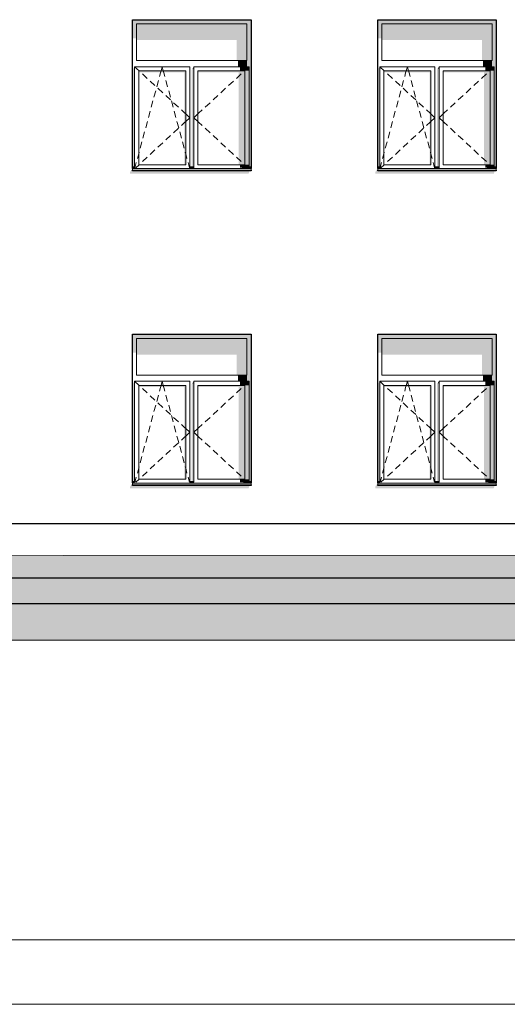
# Model space of a CAD drawing. Header units: millimetres. Extents: x -95523 to 190468, y -7401 to 17692.
# Tile 57 of 139: x -243 to 5723, y -5500 to 6550. Entities that reach past the tile are written whole.
import ezdxf

# ---------------------------------------------------------------- set-up
doc = ezdxf.new("R2010")
doc.units = ezdxf.units.MM
doc.header["$MEASUREMENT"] = 0
for name, color, linetype, lineweight in [('Р_Фасад в осях 1-24_2_1_Цоколь_Ном._пера__21', 7, 'Continuous', 30), ('Р_Фасад в осях 1-24_2_2D - Общий_Ном._пера__2', 8, 'Continuous', 15), ('Р_Фасад в осях 1-24_2_2D - Общий_Ном._пера__74', 255, 'Continuous', 0), ('Р_Фасад в осях 1-24_2_Конструктив - Стены Несущие_Ном._пера__1', 7, 'Continuous', 15), ('Р_Фасад в осях 1-24_2_Конструктив - Стены Несущие_Ном._пера__2', 8, 'Continuous', 15), ('Р_Фасад в осях 1-24_2_Конструктив - Стены Несущие_Ном._пера__21', 7, 'Continuous', 30), ('Р_Фасад в осях 1-24_2_Размер - Общий_Ном._пера__1', 7, 'Continuous', 15)]:
    doc.layers.add(name, color=color, linetype=linetype, lineweight=lineweight)

msp = doc.modelspace()

# ---------------------------------------------------------------- hatches: boundary and pattern name
at = {"layer": 'Р_Фасад в осях 1-24_2_2D - Общий_Ном._пера__2', "linetype": 'Continuous', "lineweight": 15}
h = msp.add_hatch(dxfattribs=at)
h.set_pattern_fill('ГРУНТ_02_0002', color=8, style=0, pattern_type=2)
h.set_pattern_definition([(45, (0, 0), (-275.7716, 275.7716), []), (45, (-91.9, 91.9), (-551.543, 551.543), []), (45, (-183.85, 183.85), (-551.543, 551.543), []), (135, (-275.77, 275.77), (91.92388, 91.92388), [390, -390])])
h.paths.add_polyline_path([(-92197.2, -550), (-92197.2, -510), (-95523.4, -510), (-95523.4, -1042.9), (31270, -1042.9), (31270, 0), (28064.8, 0), (28064.8, -365.9), (15451.8, -320), (15451.8, 0), (-22437.2, -20.3), (-22437.2, -80), (-41667.2, -60), (-44177.8, -80), (-79586.1, -130), (-79586.1, -380)])
at = {"layer": 'Р_Фасад в осях 1-24_2_Конструктив - Стены Несущие_Ном._пера__2', "linetype": 'Continuous', "lineweight": 0, "true_color": 0x3f3f3f}
for points in [[(2587.8, 6550), (1137.8, 6550), (1137.8, 6500), (1187.8, 6500), (2537.8, 6500), (2587.8, 6500)], [(5537.8, 6500), (5587.8, 6500), (5587.8, 6550), (4137.8, 6550), (4137.8, 6500), (4187.8, 6500)], [(1137.8, 6323.7), (1187.8, 6323.7), (1187.8, 6500), (1137.8, 6500)], [(1187.8, 6302.5), (2412.8, 6302.5), (2412.8, 6050), (2537.8, 6050), (2537.8, 6500), (1187.8, 6500)], [(2562.8, 5975), (2562.8, 4750), (2587.8, 4750), (2587.8, 6500), (2537.8, 6500), (2537.8, 6050), (2537.8, 5975)], [(4137.8, 6500), (4137.8, 6323.7), (4187.8, 6323.7), (4187.8, 6500)], [(5537.8, 6500), (4187.8, 6500), (4187.8, 6302.5), (5412.8, 6302.5), (5412.8, 6050), (5537.8, 6050)], [(5562.8, 5975), (5562.8, 4750), (5587.8, 4750), (5587.8, 6500), (5537.8, 6500), (5537.8, 6050), (5537.8, 5975)], [(2537.8, 6050), (2427.8, 6050), (2427.8, 5975), (2537.8, 5975)], [(5537.8, 6050), (5427.8, 6050), (5427.8, 5975), (5537.8, 5975)], [(1137.8, 4750), (1162.8, 4750), (1162.8, 5975), (1137.8, 5939.6)], [(1787.8, 5925), (1212.8, 5925), (1212.8, 5903.8), (1772.8, 5903.8), (1772.8, 4775), (1787.8, 4775)], [(1862.8, 5939.6), (1862.8, 4750), (1887.8, 4750), (1887.8, 5950), (1870.1, 5950)], [(1870.1, 5950), (1887.8, 5950), (1887.8, 5975)], [(2512.8, 5925), (1937.8, 5925), (1937.8, 5903.8), (2437.8, 5903.8), (2437.8, 4775), (2512.8, 4775)], [(2452.8, 5925), (2562.8, 5925), (2562.8, 5975), (2452.8, 5975)], [(2512.8, 4775), (2562.8, 4775), (2562.8, 5925), (2512.8, 5925)], [(4137.8, 4750), (4162.8, 4750), (4162.8, 5975), (4137.8, 5939.6)], [(4212.8, 5903.8), (4772.8, 5903.8), (4772.8, 4775), (4787.8, 4775), (4787.8, 5925), (4212.8, 5925)], [(4862.8, 5939.6), (4862.8, 4750), (4887.8, 4750), (4887.8, 5950), (4870.1, 5950)], [(4870.1, 5950), (4887.8, 5950), (4887.8, 5975)], [(4937.8, 5903.8), (5437.8, 5903.8), (5437.8, 4775), (5512.8, 4775), (5512.8, 5925), (4937.8, 5925)], [(5452.8, 5925), (5562.8, 5925), (5562.8, 5975), (5452.8, 5975)], [(5512.8, 4775), (5562.8, 4775), (5562.8, 5925), (5512.8, 5925)], [(1107.8, 4685.7), (1107.8, 4665.7), (2557.8, 4665.7), (2567.8, 4689.8), (2560.6, 4689.8), (2567.5, 4700), (1137.8, 4700), (1137.8, 4730)], [(1137.8, 4708.1), (1137.8, 4700), (2587.8, 4700), (2587.8, 4708.1)], [(1138.8, 4740), (1162.8, 4740), (1162.8, 4750), (1138.8, 4750)], [(1162.8, 4740), (1138.8, 4740), (1162.8, 4738.5)], [(1863.8, 4740), (1887.8, 4740), (1887.8, 4750), (1863.8, 4750)], [(1887.8, 4738.5), (1887.8, 4740), (1863.8, 4740)], [(2452.8, 4775), (2452.8, 4738.5), (2562.8, 4738.5), (2562.8, 4775)], [(2562.8, 4738.5), (2452.8, 4738.5), (2587.8, 4730), (2587.8, 4740), (2562.8, 4740)], [(2562.8, 4750), (2562.8, 4740), (2587.8, 4740), (2587.8, 4750)], [(4107.8, 4685.7), (4107.8, 4665.7), (5557.8, 4665.7), (5567.8, 4689.8), (5560.6, 4689.8), (5567.5, 4700), (4137.8, 4700), (4137.8, 4730)], [(4137.8, 4700), (5587.8, 4700), (5587.8, 4708.1), (4137.8, 4708.1)], [(4162.8, 4750), (4138.8, 4750), (4138.8, 4740), (4162.8, 4740)], [(4162.8, 4740), (4138.8, 4740), (4162.8, 4738.5)], [(4863.8, 4750), (4863.8, 4740), (4887.8, 4740), (4887.8, 4750)], [(4887.8, 4740), (4863.8, 4740), (4887.8, 4738.5)], [(5452.8, 4775), (5452.8, 4738.5), (5562.8, 4738.5), (5562.8, 4775)], [(5587.8, 4730), (5587.8, 4740), (5562.8, 4740), (5562.8, 4738.5), (5452.8, 4738.5)], [(5562.8, 4740), (5587.8, 4740), (5587.8, 4750), (5562.8, 4750)], [(1137.8, 2650), (1187.8, 2650), (2537.8, 2650), (2587.8, 2650), (2587.8, 2700), (1137.8, 2700)], [(5537.8, 2650), (5587.8, 2650), (5587.8, 2700), (4137.8, 2700), (4137.8, 2650), (4187.8, 2650)], [(1137.8, 2650), (1137.8, 2473.7), (1187.8, 2473.7), (1187.8, 2650)], [(2537.8, 2650), (1187.8, 2650), (1187.8, 2452.5), (2412.8, 2452.5), (2412.8, 2200), (2537.8, 2200)], [(2562.8, 2125), (2562.8, 900), (2587.8, 900), (2587.8, 2650), (2537.8, 2650), (2537.8, 2200), (2537.8, 2125)], [(4137.8, 2473.7), (4187.8, 2473.7), (4187.8, 2650), (4137.8, 2650)], [(4187.8, 2452.5), (5412.8, 2452.5), (5412.8, 2200), (5537.8, 2200), (5537.8, 2650), (4187.8, 2650)], [(5562.8, 2125), (5562.8, 900), (5587.8, 900), (5587.8, 2650), (5537.8, 2650), (5537.8, 2200), (5537.8, 2125)], [(2537.8, 2200), (2427.8, 2200), (2427.8, 2125), (2537.8, 2125)], [(5537.8, 2200), (5427.8, 2200), (5427.8, 2125), (5537.8, 2125)], [(1162.8, 2125), (1137.8, 2089.6), (1137.8, 900), (1162.8, 900)], [(1787.8, 2075), (1212.8, 2075), (1212.8, 2053.8), (1772.8, 2053.8), (1772.8, 925), (1787.8, 925)], [(1862.8, 900), (1887.8, 900), (1887.8, 2100), (1870.1, 2100), (1862.8, 2089.6)], [(1870.1, 2100), (1887.8, 2100), (1887.8, 2125)], [(2512.8, 2075), (1937.8, 2075), (1937.8, 2053.8), (2437.8, 2053.8), (2437.8, 925), (2512.8, 925)], [(2452.8, 2075), (2562.8, 2075), (2562.8, 2125), (2452.8, 2125)], [(2512.8, 925), (2562.8, 925), (2562.8, 2075), (2512.8, 2075)], [(4137.8, 900), (4162.8, 900), (4162.8, 2125), (4137.8, 2089.6)], [(4212.8, 2053.8), (4772.8, 2053.8), (4772.8, 925), (4787.8, 925), (4787.8, 2075), (4212.8, 2075)], [(4862.8, 2089.6), (4862.8, 900), (4887.8, 900), (4887.8, 2100), (4870.1, 2100)], [(4870.1, 2100), (4887.8, 2100), (4887.8, 2125)], [(4937.8, 2053.8), (5437.8, 2053.8), (5437.8, 925), (5512.8, 925), (5512.8, 2075), (4937.8, 2075)], [(5452.8, 2075), (5562.8, 2075), (5562.8, 2125), (5452.8, 2125)], [(5512.8, 925), (5562.8, 925), (5562.8, 2075), (5512.8, 2075)], [(1107.8, 815.7), (2557.8, 815.7), (2567.8, 839.8), (2560.6, 839.8), (2567.5, 850), (1137.8, 850), (1137.8, 880), (1107.8, 835.7)], [(1137.8, 858.1), (1137.8, 850), (2587.8, 850), (2587.8, 858.1)], [(1138.8, 890), (1162.8, 890), (1162.8, 900), (1138.8, 900)], [(1162.8, 890), (1138.8, 890), (1162.8, 888.5)], [(1887.8, 900), (1863.8, 900), (1863.8, 890), (1887.8, 890)], [(1887.8, 890), (1863.8, 890), (1887.8, 888.5)], [(2452.8, 925), (2452.8, 888.5), (2562.8, 888.5), (2562.8, 925)], [(2587.8, 880), (2587.8, 890), (2562.8, 890), (2562.8, 888.5), (2452.8, 888.5)], [(2562.8, 900), (2562.8, 890), (2587.8, 890), (2587.8, 900)], [(4137.8, 880), (4107.8, 835.7), (4107.8, 815.7), (5557.8, 815.7), (5567.8, 839.8), (5560.6, 839.8), (5567.5, 850), (4137.8, 850)], [(4137.8, 850), (5587.8, 850), (5587.8, 858.1), (4137.8, 858.1)], [(4138.8, 890), (4162.8, 890), (4162.8, 900), (4138.8, 900)], [(4162.8, 890), (4138.8, 890), (4162.8, 888.5)], [(4863.8, 900), (4863.8, 890), (4887.8, 890), (4887.8, 900)], [(4887.8, 890), (4863.8, 890), (4887.8, 888.5)], [(5452.8, 925), (5452.8, 888.5), (5562.8, 888.5), (5562.8, 925)], [(5587.8, 880), (5587.8, 890), (5562.8, 890), (5562.8, 888.5), (5452.8, 888.5)], [(5562.8, 900), (5562.8, 890), (5587.8, 890), (5587.8, 900)], [(13982.8, -286), (-8977.2, -286), (-8977.2, -328.5), (5990.2, -328.5), (5798.2, -600), (15482.8, -600), (15482.8, -419.7), (15482, -320), (15452, -320), (15452, -286), (14132.8, -286), (14132.8, -498.7), (13982.8, -498.7)]]:
    msp.add_hatch(color=250, dxfattribs=at).paths.add_polyline_path(points)

# ---------------------------------------------------------------- linework, layer by layer
at = {"layer": 'Р_Фасад в осях 1-24_2_1_Цоколь_Ном._пера__21', "color": 7, "linetype": 'Continuous', "lineweight": 30}
for p, q in [((6267.4, 380), (-8372.9, 380)), ((13982.8, -286), (-15142, -286))]:
    msp.add_line(p, q, dxfattribs=at)
at = {"layer": 'Р_Фасад в осях 1-24_2_2D - Общий_Ном._пера__74', "color": 255, "linetype": 'Continuous', "lineweight": 0, "flags": 128}
msp.add_lwpolyline([(-92197.2, -550), (-79586.1, -380), (-79586.1, -130), (-44177.8, -80), (-41667.2, -60), (-22437.2, -80), (-22437.2, -20.3), (15451.8, 0), (15451.8, -320), (28064.8, -365.9), (28064.8, 0), (31270, 0), (31270, -1042.9), (-95523.4, -1042.9), (-95523.4, -510), (-92197.2, -510)], close=True, dxfattribs=at)
at = {"layer": 'Р_Фасад в осях 1-24_2_Конструктив - Стены Несущие_Ном._пера__1', "color": 7, "linetype": 'Continuous', "lineweight": 15}
for p, q in [((1187.8, 6050), (1187.8, 6500)), ((1187.8, 6500), (2537.8, 6500)), ((2537.8, 6500), (2537.8, 6050)), ((4187.8, 6050), (4187.8, 6500)), ((4187.8, 6500), (5537.8, 6500)), ((5537.8, 6500), (5537.8, 6050)), ((2537.8, 6050), (1187.8, 6050)), ((5537.8, 6050), (4187.8, 6050)), ((1162.8, 5975), (1162.8, 5925)), ((1837.8, 5975), (1162.8, 5975)), ((1162.8, 5975), (1216.8, 5925)), ((1162.8, 5925), (1162.8, 4775)), ((1212.8, 4775), (1212.8, 5925)), ((1212.8, 5925), (1787.8, 5925)), ((1216.8, 5925), (1221.5, 5920.6)), ((1479.5, 5897.8), (1486.8, 5925)), ((1486.8, 5925), (1500.3, 5975)), ((1513.8, 5925), (1500.3, 5975)), ((1521.2, 5897.8), (1513.8, 5925)), ((1787.8, 5925), (1787.8, 4775)), ((1837.8, 5925), (1837.8, 5975)), ((1837.8, 4775), (1837.8, 5925)), ((1887.8, 5975), (1887.8, 5925)), ((2562.8, 5975), (1887.8, 5975)), ((1887.8, 5925), (1887.8, 4775)), ((1937.8, 4775), (1937.8, 5925)), ((1937.8, 5925), (2512.8, 5925)), ((2508.8, 5925), (2504.1, 5920.6)), ((2562.8, 5975), (2508.8, 5925)), ((2512.8, 5925), (2512.8, 4775)), ((2562.8, 5925), (2562.8, 5975)), ((2562.8, 4775), (2562.8, 5925)), ((4162.8, 5975), (4162.8, 5925)), ((4837.8, 5975), (4162.8, 5975)), ((4162.8, 5975), (4216.8, 5925)), ((4162.8, 5925), (4162.8, 4775)), ((4212.8, 4775), (4212.8, 5925)), ((4212.8, 5925), (4787.8, 5925)), ((4216.8, 5925), (4221.5, 5920.6)), ((4479.5, 5897.8), (4486.8, 5925)), ((4486.8, 5925), (4500.3, 5975)), ((4513.8, 5925), (4500.3, 5975)), ((4521.2, 5897.8), (4513.8, 5925)), ((4787.8, 5925), (4787.8, 4775)), ((4837.8, 5925), (4837.8, 5975)), ((4837.8, 4775), (4837.8, 5925)), ((4887.8, 5975), (4887.8, 5925)), ((5562.8, 5975), (4887.8, 5975)), ((4887.8, 5925), (4887.8, 4775)), ((4937.8, 4775), (4937.8, 5925)), ((4937.8, 5925), (5512.8, 5925)), ((5508.8, 5925), (5504.1, 5920.6)), ((5562.8, 5975), (5508.8, 5925)), ((5512.8, 5925), (5512.8, 4775)), ((5562.8, 5925), (5562.8, 5975)), ((5562.8, 4775), (5562.8, 5925)), ((1258.2, 5886.7), (1316.9, 5832.3)), ((1353.6, 5798.4), (1412.3, 5744)), ((1433.9, 5729), (1454.8, 5806.3)), ((1467.8, 5854.6), (1479.5, 5897.8)), ((1532.8, 5854.6), (1521.2, 5897.8)), ((1566.7, 5729), (1545.9, 5806.3)), ((2372, 5798.4), (2313.3, 5744)), ((2467.4, 5886.7), (2408.7, 5832.3)), ((4258.2, 5886.7), (4316.9, 5832.3)), ((4353.6, 5798.4), (4412.3, 5744)), ((4433.9, 5729), (4454.8, 5806.3)), ((4467.8, 5854.6), (4479.5, 5897.8)), ((4532.8, 5854.6), (4521.2, 5897.8)), ((4566.7, 5729), (4545.9, 5806.3)), ((5372, 5798.4), (5313.3, 5744)), ((5467.4, 5886.7), (5408.7, 5832.3)), ((1400, 5603.5), (1420.9, 5680.8)), ((1449, 5710), (1507.7, 5655.7)), ((1600.6, 5603.5), (1579.8, 5680.8)), ((2276.7, 5710), (2218, 5655.7)), ((4400, 5603.5), (4420.9, 5680.8)), ((4449, 5710), (4507.7, 5655.7)), ((4600.6, 5603.5), (4579.8, 5680.8)), ((5276.7, 5710), (5218, 5655.7)), ((1366.1, 5478), (1387, 5555.3)), ((1544.4, 5621.7), (1603.1, 5567.4)), ((1634.5, 5478), (1613.6, 5555.3)), ((2181.3, 5621.7), (2122.6, 5567.4)), ((4366.1, 5478), (4387, 5555.3)), ((4544.4, 5621.7), (4603.1, 5567.4)), ((4634.5, 5478), (4613.6, 5555.3)), ((5181.3, 5621.7), (5122.6, 5567.4)), ((1332.3, 5352.5), (1353.1, 5429.8)), ((1639.8, 5533.4), (1698.5, 5479)), ((1668.4, 5352.5), (1647.5, 5429.8)), ((1735.2, 5445.1), (1779.1, 5404.4)), ((1990.5, 5445.1), (1946.5, 5404.4)), ((2085.9, 5533.4), (2027.2, 5479)), ((4332.3, 5352.5), (4353.1, 5429.8)), ((4639.8, 5533.4), (4698.5, 5479)), ((4668.4, 5352.5), (4647.5, 5429.8)), ((4735.2, 5445.1), (4779.1, 5404.4)), ((4990.5, 5445.1), (4946.5, 5404.4)), ((5085.9, 5533.4), (5027.2, 5479)), ((1298.4, 5227), (1319.2, 5304.3)), ((1702.3, 5227), (1681.4, 5304.3)), ((1779.1, 5404.4), (1787.8, 5396.3)), ((1779.1, 5295.6), (1787.8, 5303.7)), ((1787.8, 5396.3), (1837.8, 5350)), ((1787.8, 5303.7), (1837.8, 5350)), ((1937.8, 5396.3), (1887.8, 5350)), ((1937.8, 5303.7), (1887.8, 5350)), ((1946.5, 5404.4), (1937.8, 5396.3)), ((1946.5, 5295.6), (1937.8, 5303.7)), ((4298.4, 5227), (4319.2, 5304.3)), ((4702.3, 5227), (4681.4, 5304.3)), ((4779.1, 5404.4), (4787.8, 5396.3)), ((4779.1, 5295.6), (4787.8, 5303.7)), ((4787.8, 5396.3), (4837.8, 5350)), ((4787.8, 5303.7), (4837.8, 5350)), ((4937.8, 5396.3), (4887.8, 5350)), ((4937.8, 5303.7), (4887.8, 5350)), ((4946.5, 5404.4), (4937.8, 5396.3)), ((4946.5, 5295.6), (4937.8, 5303.7)), ((1639.8, 5166.6), (1698.5, 5221)), ((1735.2, 5254.9), (1779.1, 5295.6)), ((1990.5, 5254.9), (1946.5, 5295.6)), ((2085.9, 5166.6), (2027.2, 5221)), ((4639.8, 5166.6), (4698.5, 5221)), ((4735.2, 5254.9), (4779.1, 5295.6)), ((4990.5, 5254.9), (4946.5, 5295.6)), ((5085.9, 5166.6), (5027.2, 5221)), ((1264.5, 5101.5), (1285.3, 5178.8)), ((1544.4, 5078.3), (1603.1, 5132.6)), ((1736.2, 5101.5), (1715.3, 5178.8)), ((2181.3, 5078.3), (2122.6, 5132.6)), ((4264.5, 5101.5), (4285.3, 5178.8)), ((4544.4, 5078.3), (4603.1, 5132.6)), ((4736.2, 5101.5), (4715.3, 5178.8)), ((5181.3, 5078.3), (5122.6, 5132.6)), ((1230.6, 4976), (1251.4, 5053.2)), ((1353.6, 4901.6), (1412.3, 4956)), ((1449, 4990), (1507.7, 5044.3)), ((1770, 4976), (1749.2, 5053.2)), ((2276.7, 4990), (2218, 5044.3)), ((2372, 4901.6), (2313.3, 4956)), ((4230.6, 4976), (4251.4, 5053.2)), ((4353.6, 4901.6), (4412.3, 4956)), ((4449, 4990), (4507.7, 5044.3)), ((4770, 4976), (4749.2, 5053.2)), ((5276.7, 4990), (5218, 5044.3)), ((5372, 4901.6), (5313.3, 4956)), ((1196.7, 4850.5), (1212.8, 4910.2)), ((1212.8, 4910.2), (1217.6, 4927.7)), ((1258.2, 4813.3), (1316.9, 4867.7)), ((1787.8, 4910.2), (1783.1, 4927.7)), ((1803.9, 4850.5), (1787.8, 4910.2)), ((2467.4, 4813.3), (2408.7, 4867.7)), ((4196.7, 4850.5), (4212.8, 4910.2)), ((4212.8, 4910.2), (4217.6, 4927.7)), ((4258.2, 4813.3), (4316.9, 4867.7)), ((4787.8, 4910.2), (4783.1, 4927.7)), ((4803.9, 4850.5), (4787.8, 4910.2)), ((5467.4, 4813.3), (5408.7, 4867.7)), ((1137.8, 4750), (1162.8, 4750)), ((1137.8, 4740), (1162.8, 4740)), ((1137.8, 4730), (1137.8, 4728.1)), ((1137.8, 4728.1), (1137.8, 4708.1)), ((1137.8, 4728.1), (2587.8, 4728.1)), ((1137.8, 4708.1), (2587.8, 4708.1)), ((1162.8, 4775), (1162.8, 4738.5)), ((1166.5, 4738.5), (1183.7, 4802.2)), ((1177.4, 4738.5), (1216.8, 4775)), ((1787.8, 4775), (1212.8, 4775)), ((1216.8, 4775), (1221.5, 4779.4)), ((1834.2, 4738.5), (1817, 4802.2)), ((1837.8, 4738.5), (1837.8, 4775)), ((1837.8, 4750), (1887.8, 4750)), ((1837.8, 4740), (1887.8, 4740)), ((1887.8, 4775), (1887.8, 4738.5)), ((2512.8, 4775), (1937.8, 4775)), ((2508.8, 4775), (2504.1, 4779.4)), ((2548.2, 4738.5), (2508.8, 4775)), ((2562.8, 4738.5), (2562.8, 4775)), ((2562.8, 4750), (2587.8, 4750)), ((2562.8, 4740), (2587.8, 4740)), ((2587.8, 4730), (2587.8, 4728.1)), ((2587.8, 4728.1), (2587.8, 4708.1)), ((4137.8, 4750), (4162.8, 4750)), ((4137.8, 4740), (4162.8, 4740)), ((4137.8, 4730), (4137.8, 4728.1)), ((4137.8, 4728.1), (4137.8, 4708.1)), ((4137.8, 4728.1), (5587.8, 4728.1)), ((4137.8, 4708.1), (5587.8, 4708.1)), ((4162.8, 4775), (4162.8, 4738.5)), ((4166.5, 4738.5), (4183.7, 4802.2)), ((4177.4, 4738.5), (4216.8, 4775)), ((4787.8, 4775), (4212.8, 4775)), ((4216.8, 4775), (4221.5, 4779.4)), ((4834.2, 4738.5), (4817, 4802.2)), ((4837.8, 4738.5), (4837.8, 4775)), ((4837.8, 4750), (4887.8, 4750)), ((4837.8, 4740), (4887.8, 4740)), ((4887.8, 4775), (4887.8, 4738.5)), ((5512.8, 4775), (4937.8, 4775)), ((5508.8, 4775), (5504.1, 4779.4)), ((5548.2, 4738.5), (5508.8, 4775)), ((5562.8, 4738.5), (5562.8, 4775)), ((5562.8, 4750), (5587.8, 4750)), ((5562.8, 4740), (5587.8, 4740)), ((5587.8, 4730), (5587.8, 4728.1)), ((5587.8, 4728.1), (5587.8, 4708.1)), ((1187.8, 2200), (1187.8, 2650)), ((1187.8, 2650), (2537.8, 2650)), ((2537.8, 2650), (2537.8, 2200)), ((4187.8, 2200), (4187.8, 2650)), ((4187.8, 2650), (5537.8, 2650)), ((5537.8, 2650), (5537.8, 2200)), ((2537.8, 2200), (1187.8, 2200)), ((5537.8, 2200), (4187.8, 2200)), ((1162.8, 2125), (1162.8, 2075)), ((1837.8, 2125), (1162.8, 2125)), ((1162.8, 2125), (1216.8, 2075)), ((1162.8, 2075), (1162.8, 925)), ((1212.8, 925), (1212.8, 2075)), ((1212.8, 2075), (1787.8, 2075)), ((1216.8, 2075), (1221.5, 2070.6)), ((1479.5, 2047.8), (1486.8, 2075)), ((1486.8, 2075), (1500.3, 2125)), ((1513.8, 2075), (1500.3, 2125)), ((1521.2, 2047.8), (1513.8, 2075)), ((1787.8, 2075), (1787.8, 925)), ((1837.8, 2075), (1837.8, 2125)), ((1837.8, 925), (1837.8, 2075)), ((1887.8, 2125), (1887.8, 2075)), ((2562.8, 2125), (1887.8, 2125)), ((1887.8, 2075), (1887.8, 925)), ((1937.8, 925), (1937.8, 2075)), ((1937.8, 2075), (2512.8, 2075)), ((2508.8, 2075), (2504.1, 2070.6)), ((2562.8, 2125), (2508.8, 2075)), ((2512.8, 2075), (2512.8, 925)), ((2562.8, 2075), (2562.8, 2125)), ((2562.8, 925), (2562.8, 2075)), ((4162.8, 2125), (4162.8, 2075)), ((4837.8, 2125), (4162.8, 2125)), ((4162.8, 2125), (4216.8, 2075)), ((4162.8, 2075), (4162.8, 925)), ((4212.8, 925), (4212.8, 2075)), ((4212.8, 2075), (4787.8, 2075)), ((4216.8, 2075), (4221.5, 2070.6)), ((4479.5, 2047.8), (4486.8, 2075)), ((4486.8, 2075), (4500.3, 2125)), ((4513.8, 2075), (4500.3, 2125)), ((4521.2, 2047.8), (4513.8, 2075)), ((4787.8, 2075), (4787.8, 925)), ((4837.8, 2075), (4837.8, 2125)), ((4837.8, 925), (4837.8, 2075)), ((4887.8, 2125), (4887.8, 2075)), ((5562.8, 2125), (4887.8, 2125)), ((4887.8, 2075), (4887.8, 925)), ((4937.8, 925), (4937.8, 2075)), ((4937.8, 2075), (5512.8, 2075)), ((5508.8, 2075), (5504.1, 2070.6)), ((5562.8, 2125), (5508.8, 2075)), ((5512.8, 2075), (5512.8, 925)), ((5562.8, 2075), (5562.8, 2125)), ((5562.8, 925), (5562.8, 2075)), ((1258.2, 2036.7), (1316.9, 1982.3)), ((1353.6, 1948.4), (1412.3, 1894)), ((1433.9, 1879), (1454.8, 1956.3)), ((1467.8, 2004.6), (1479.5, 2047.8)), ((1532.8, 2004.6), (1521.2, 2047.8)), ((1566.7, 1879), (1545.9, 1956.3)), ((2372, 1948.4), (2313.3, 1894)), ((2467.4, 2036.7), (2408.7, 1982.3)), ((4258.2, 2036.7), (4316.9, 1982.3)), ((4353.6, 1948.4), (4412.3, 1894)), ((4433.9, 1879), (4454.8, 1956.3)), ((4467.8, 2004.6), (4479.5, 2047.8)), ((4532.8, 2004.6), (4521.2, 2047.8)), ((4566.7, 1879), (4545.9, 1956.3)), ((5372, 1948.4), (5313.3, 1894)), ((5467.4, 2036.7), (5408.7, 1982.3)), ((1400, 1753.5), (1420.9, 1830.8)), ((1449, 1860), (1507.7, 1805.7)), ((1600.6, 1753.5), (1579.8, 1830.8)), ((2276.7, 1860), (2218, 1805.7)), ((4400, 1753.5), (4420.9, 1830.8)), ((4449, 1860), (4507.7, 1805.7)), ((4600.6, 1753.5), (4579.8, 1830.8)), ((5276.7, 1860), (5218, 1805.7)), ((1366.1, 1628), (1387, 1705.3)), ((1544.4, 1771.7), (1603.1, 1717.4)), ((1634.5, 1628), (1613.6, 1705.3)), ((2181.3, 1771.7), (2122.6, 1717.4)), ((4366.1, 1628), (4387, 1705.3)), ((4544.4, 1771.7), (4603.1, 1717.4)), ((4634.5, 1628), (4613.6, 1705.3)), ((5181.3, 1771.7), (5122.6, 1717.4)), ((1332.3, 1502.5), (1353.1, 1579.8)), ((1639.8, 1683.4), (1698.5, 1629)), ((1668.4, 1502.5), (1647.5, 1579.8)), ((1735.2, 1595.1), (1779.1, 1554.4)), ((1990.5, 1595.1), (1946.5, 1554.4)), ((2085.9, 1683.4), (2027.2, 1629)), ((4332.3, 1502.5), (4353.1, 1579.8)), ((4639.8, 1683.4), (4698.5, 1629)), ((4668.4, 1502.5), (4647.5, 1579.8)), ((4735.2, 1595.1), (4779.1, 1554.4)), ((4990.5, 1595.1), (4946.5, 1554.4)), ((5085.9, 1683.4), (5027.2, 1629)), ((1298.4, 1377), (1319.2, 1454.3)), ((1702.3, 1377), (1681.4, 1454.3)), ((1779.1, 1554.4), (1787.8, 1546.3)), ((1779.1, 1445.6), (1787.8, 1453.7)), ((1787.8, 1546.3), (1837.8, 1500)), ((1787.8, 1453.7), (1837.8, 1500)), ((1937.8, 1546.3), (1887.8, 1500)), ((1937.8, 1453.7), (1887.8, 1500)), ((1946.5, 1554.4), (1937.8, 1546.3)), ((1946.5, 1445.6), (1937.8, 1453.7)), ((4298.4, 1377), (4319.2, 1454.3)), ((4702.3, 1377), (4681.4, 1454.3)), ((4779.1, 1554.4), (4787.8, 1546.3)), ((4779.1, 1445.6), (4787.8, 1453.7)), ((4787.8, 1546.3), (4837.8, 1500)), ((4787.8, 1453.7), (4837.8, 1500)), ((4937.8, 1546.3), (4887.8, 1500)), ((4937.8, 1453.7), (4887.8, 1500)), ((4946.5, 1554.4), (4937.8, 1546.3)), ((4946.5, 1445.6), (4937.8, 1453.7)), ((1264.5, 1251.5), (1285.3, 1328.8)), ((1639.8, 1316.6), (1698.5, 1371)), ((1736.2, 1251.5), (1715.3, 1328.8)), ((1735.2, 1404.9), (1779.1, 1445.6)), ((1990.5, 1404.9), (1946.5, 1445.6)), ((2085.9, 1316.6), (2027.2, 1371)), ((4264.5, 1251.5), (4285.3, 1328.8)), ((4639.8, 1316.6), (4698.5, 1371)), ((4736.2, 1251.5), (4715.3, 1328.8)), ((4735.2, 1404.9), (4779.1, 1445.6)), ((4990.5, 1404.9), (4946.5, 1445.6)), ((5085.9, 1316.6), (5027.2, 1371)), ((1544.4, 1228.3), (1603.1, 1282.6)), ((2181.3, 1228.3), (2122.6, 1282.6)), ((4544.4, 1228.3), (4603.1, 1282.6)), ((5181.3, 1228.3), (5122.6, 1282.6)), ((1230.6, 1126), (1251.4, 1203.2)), ((1353.6, 1051.6), (1412.3, 1106)), ((1449, 1140), (1507.7, 1194.3)), ((1770, 1126), (1749.2, 1203.2)), ((2276.7, 1140), (2218, 1194.3)), ((2372, 1051.6), (2313.3, 1106)), ((4230.6, 1126), (4251.4, 1203.2)), ((4353.6, 1051.6), (4412.3, 1106)), ((4449, 1140), (4507.7, 1194.3)), ((4770, 1126), (4749.2, 1203.2)), ((5276.7, 1140), (5218, 1194.3)), ((5372, 1051.6), (5313.3, 1106)), ((1196.7, 1000.5), (1212.8, 1060.2)), ((1212.8, 1060.2), (1217.6, 1077.7)), ((1258.2, 963.3), (1316.9, 1017.7)), ((1787.8, 1060.2), (1783.1, 1077.7)), ((1803.9, 1000.5), (1787.8, 1060.2)), ((2467.4, 963.3), (2408.7, 1017.7)), ((4196.7, 1000.5), (4212.8, 1060.2)), ((4212.8, 1060.2), (4217.6, 1077.7)), ((4258.2, 963.3), (4316.9, 1017.7)), ((4787.8, 1060.2), (4783.1, 1077.7)), ((4803.9, 1000.5), (4787.8, 1060.2)), ((5467.4, 963.3), (5408.7, 1017.7)), ((1137.8, 900), (1162.8, 900)), ((1137.8, 890), (1162.8, 890)), ((1137.8, 880), (1137.8, 878.1)), ((1137.8, 878.1), (1137.8, 858.1)), ((1137.8, 878.1), (2587.8, 878.1)), ((1137.8, 858.1), (2587.8, 858.1)), ((1162.8, 925), (1162.8, 888.5)), ((1166.5, 888.5), (1183.7, 952.2)), ((1177.4, 888.5), (1216.8, 925)), ((1787.8, 925), (1212.8, 925)), ((1216.8, 925), (1221.5, 929.4)), ((1834.2, 888.5), (1817, 952.2)), ((1837.8, 888.5), (1837.8, 925)), ((1837.8, 900), (1887.8, 900)), ((1837.8, 890), (1887.8, 890)), ((1887.8, 925), (1887.8, 888.5)), ((2512.8, 925), (1937.8, 925)), ((2508.8, 925), (2504.1, 929.4)), ((2548.2, 888.5), (2508.8, 925)), ((2562.8, 888.5), (2562.8, 925)), ((2562.8, 900), (2587.8, 900)), ((2562.8, 890), (2587.8, 890)), ((2587.8, 880), (2587.8, 878.1)), ((2587.8, 878.1), (2587.8, 858.1)), ((4137.8, 900), (4162.8, 900)), ((4137.8, 890), (4162.8, 890)), ((4137.8, 880), (4137.8, 878.1)), ((4137.8, 878.1), (4137.8, 858.1)), ((4137.8, 878.1), (5587.8, 878.1)), ((4137.8, 858.1), (5587.8, 858.1)), ((4162.8, 925), (4162.8, 888.5)), ((4166.5, 888.5), (4183.7, 952.2)), ((4177.4, 888.5), (4216.8, 925)), ((4787.8, 925), (4212.8, 925)), ((4216.8, 925), (4221.5, 929.4)), ((4834.2, 888.5), (4817, 952.2)), ((4837.8, 888.5), (4837.8, 925)), ((4837.8, 900), (4887.8, 900)), ((4837.8, 890), (4887.8, 890)), ((4887.8, 925), (4887.8, 888.5)), ((5512.8, 925), (4937.8, 925)), ((5508.8, 925), (5504.1, 929.4)), ((5548.2, 888.5), (5508.8, 925)), ((5562.8, 888.5), (5562.8, 925)), ((5562.8, 900), (5587.8, 900)), ((5562.8, 890), (5587.8, 890)), ((5587.8, 880), (5587.8, 878.1)), ((5587.8, 878.1), (5587.8, 858.1))]:
    msp.add_line(p, q, dxfattribs=at)
at = {"layer": 'Р_Фасад в осях 1-24_2_Конструктив - Стены Несущие_Ном._пера__21', "color": 7, "linetype": 'Continuous', "lineweight": 30}
for p, q in [((1137.8, 4730), (1137.8, 6550)), ((1137.8, 6550), (2587.8, 6550)), ((2587.8, 6550), (2587.8, 4730)), ((4137.8, 4730), (4137.8, 6550)), ((4137.8, 6550), (5587.8, 6550)), ((5587.8, 6550), (5587.8, 4730)), ((1137.8, 4700), (1137.8, 4708.1)), ((2587.8, 4700), (1137.8, 4700)), ((2587.8, 4708.1), (2587.8, 4700)), ((4137.8, 4700), (4137.8, 4708.1)), ((5587.8, 4700), (4137.8, 4700)), ((5587.8, 4708.1), (5587.8, 4700)), ((1137.8, 880), (1137.8, 2700)), ((1137.8, 2700), (2587.8, 2700)), ((2587.8, 2700), (2587.8, 880)), ((4137.8, 880), (4137.8, 2700)), ((4137.8, 2700), (5587.8, 2700)), ((5587.8, 2700), (5587.8, 880)), ((1137.8, 850), (1137.8, 858.1)), ((2587.8, 850), (1137.8, 850)), ((2587.8, 858.1), (2587.8, 850)), ((4137.8, 850), (4137.8, 858.1)), ((5587.8, 850), (4137.8, 850)), ((5587.8, 858.1), (5587.8, 850)), ((15482.8, -600), (-8977.2, -600))]:
    msp.add_line(p, q, dxfattribs=at)
at = {"layer": 'Р_Фасад в осях 1-24_2_Размер - Общий_Ном._пера__1', "color": 7, "linetype": 'Continuous', "lineweight": 15}
for p, q in [((-23067.2, -4711.2), (15752.8, -4711.2)), ((-91887.2, -5500), (27752.8, -5500))]:
    msp.add_line(p, q, dxfattribs=at)

doc.saveas('drawing.dxf')
